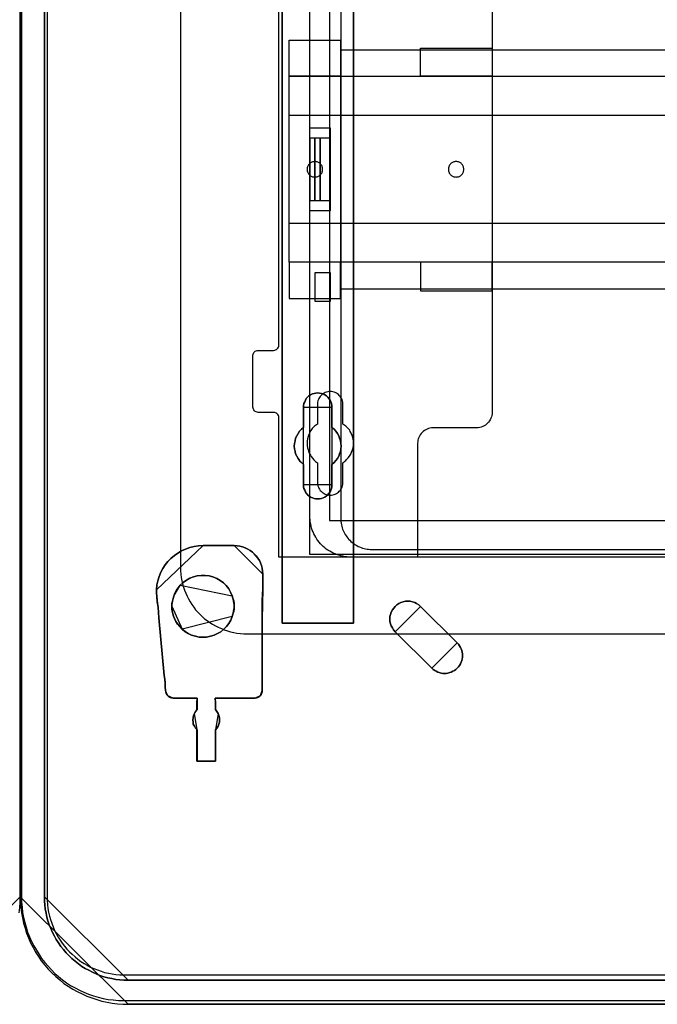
# Model space of a CAD drawing. Extents: x -558982 to 5119495, y -5290134 to 121759.
# Tile 95 of 256: x -475203 to -473970, y -27709 to -25804. Entities that reach past the tile are written whole.
import ezdxf

# ---------------------------------------------------------------- set-up
doc = ezdxf.new("R2010")
doc.units = 0
doc.header["$MEASUREMENT"] = 0
doc.layers.get('0').update_dxf_attribs({"color": 252})
for name, color, linetype in [('30', 7, 'Continuous'), ('5', 7, 'Continuous'), ('50', 7, 'Continuous')]:
    doc.layers.add(name, color=color, linetype=linetype)

# ---------------------------------------------------------------- blocks, each defined once
blk = doc.blocks.new('*U1040')
at = {"layer": '5', "color": 7}
for points in [[(447.795111, -804.275625), (447.898218, -803.248125), (447.949772, -802.220625), (448.001326, -801.193125), (448.001326, -801.193125), (448.001326, -20.806875), (447.949772, -19.779375), (447.898218, -18.751875), (447.795111, -17.724375)], [(447.795081, -804.271513), (447.898203, -803.243775), (447.949764, -802.216036), (448.001326, -801.188298), (427.11911, -822)]]:
    blk.add_lwpolyline(points, dxfattribs=at)
at = {"layer": '5', "color": 59}
blk.add_lwpolyline([(447.998674, -20.806406), (447.998674, -780.795001), (447.998674, -20.806406)], close=True, dxfattribs=at)
blk = doc.blocks.new('*U1072')
at = {"layer": '5', "color": 7}
for points in [[(447.998674, -20.806875), (447.998674, -801.193125), (448.050228, -802.220625), (448.101782, -803.248125), (448.204889, -804.275625), (448.411104, -805.25175), (448.617318, -806.27925), (448.92664, -807.255375), (449.235962, -808.2315), (449.596838, -809.15625), (450.009267, -810.081), (450.47325, -811.00575), (450.937233, -811.879125), (451.504324, -812.7525), (452.071414, -813.5745), (452.741611, -814.3965), (453.411809, -815.167125), (454.13356, -815.886375), (454.855312, -816.605625), (455.628617, -817.2735), (456.453475, -817.941375), (457.278334, -818.5065), (458.154746, -819.071625), (459.031158, -819.534), (459.959124, -819.996375), (460.88709, -820.407375), (461.815056, -820.767), (462.794576, -821.07525), (463.774095, -821.3835), (464.805168, -821.589), (465.784688, -821.7945), (466.815761, -821.89725), (467.846834, -821.948625), (468.877908, -822), (875.120767, -822)], [(875.122439, -817.323392), (468.878887, -817.323392), (468.054027, -817.323392), (467.280721, -817.272017), (466.455861, -817.169267), (465.682554, -817.015142), (464.909248, -816.861017), (464.187496, -816.655517), (463.414189, -816.398642), (462.692437, -816.090392), (461.970684, -815.782142), (461.248932, -815.422517), (460.578733, -815.062892), (459.908534, -814.651893), (459.238336, -814.189518), (458.619691, -813.675768), (458.001046, -813.162018), (457.433954, -812.596893), (456.866863, -812.031769), (456.351326, -811.415269), (455.835788, -810.798769), (455.371804, -810.130894), (454.959374, -809.46302), (454.598498, -808.795145), (454.237622, -808.075895), (453.928299, -807.356645), (453.618977, -806.637396), (453.361208, -805.866771), (453.154993, -805.147521), (453.000332, -804.376897), (452.845671, -803.554897), (452.742563, -802.784272), (452.691009, -802.013648), (452.691009, -801.191648), (452.691009, -20.805704)], [(452.691009, -20.805704), (452.691009, -801.191648), (452.691009, -802.013648), (452.742563, -802.784272), (452.845671, -803.554897), (453.000332, -804.376897), (453.154993, -805.147521), (453.361208, -805.866771), (453.618977, -806.637396), (453.928299, -807.356645), (454.237622, -808.075895), (454.598498, -808.795145), (454.959374, -809.46302), (455.371804, -810.130894), (455.835788, -810.798769), (456.351326, -811.415269), (456.866863, -812.031769), (457.433954, -812.596893), (458.001046, -813.162018), (458.619691, -813.675768), (459.238336, -814.189518), (459.908534, -814.651893), (460.578733, -815.062892), (461.248932, -815.422517), (461.970684, -815.782142), (462.692437, -816.090392), (463.414189, -816.398642), (464.187496, -816.655517), (464.909248, -816.861017), (465.682554, -817.015142), (466.455861, -817.169267), (467.280721, -817.272017), (468.054027, -817.323392), (468.878887, -817.323392), (875.122439, -817.323392)], [(512.441967, -420.09206), (512.441967, -743.189759), (512.441967, -748.275889), (511.823274, -748.275889), (499.243182, -748.275889), (498.624489, -748.275889), (498.624489, -743.189759), (498.624489, -673.216939), (498.624489, -648.762415), (498.624489, -523.253164)], [(498.62552, -523.251991), (498.62552, -648.761896), (498.62552, -673.216548), (498.62552, -743.189733), (498.62552, -748.275889), (499.244201, -748.275889), (511.824042, -748.275889), (512.442723, -748.275889), (512.442723, -743.189733), (512.442723, -420.09035)]]:
    blk.add_lwpolyline(points, dxfattribs=at)
at = {"layer": '5', "color": 59}
blk.add_lwpolyline([(452.691009, -12.740183), (452.691009, -801.190946), (452.691009, -12.740183)], close=True, dxfattribs=at)
at = {"layer": '5', "color": 7}
for points in [[(512.440072, -743.18882), (512.440072, -420.092375), (512.440072, -743.18882)], [(498.62552, -523.253168), (498.62552, -648.764229), (498.62552, -523.253168)], [(498.62552, -648.761581), (498.62552, -673.217118), (498.62552, -648.761581)], [(498.62552, -673.21447), (498.62552, -743.18882), (498.62552, -673.21447)], [(502.749087, -706.50628), (502.800662, -706.146598), (502.852237, -705.786916), (503.006961, -705.427234), (503.161685, -705.118936), (503.316409, -704.810637), (503.574283, -704.553721), (503.832156, -704.296806), (504.141605, -704.091273), (504.502628, -703.937124), (504.812076, -703.834357), (505.173099, -703.782974), (505.534122, -703.731591), (505.895145, -703.782974), (506.256168, -703.834357), (506.565616, -703.937124), (506.926639, -704.091273), (507.236087, -704.296806), (507.493961, -704.553721), (507.70026, -704.810637), (507.906558, -705.118936), (508.061283, -705.427234), (508.216007, -705.786916), (508.267581, -706.146598), (508.267581, -706.50628), (508.267581, -710.411398), (508.680179, -710.77108), (509.041202, -711.130762), (509.35065, -711.59321), (509.608524, -712.004276), (509.763248, -712.466724), (509.917972, -712.980555), (510.021122, -713.494386), (510.072696, -714.008218), (510.021122, -714.522049), (509.917972, -715.03588), (509.763248, -715.498329), (509.608524, -715.960777), (509.35065, -716.423225), (509.041202, -716.83429), (508.680179, -717.193972), (508.267581, -717.553654), (508.267581, -721.510155), (508.267581, -721.869837), (508.216007, -722.229519), (508.061283, -722.537818), (507.906558, -722.8975), (507.70026, -723.154415), (507.493961, -723.462714), (507.236087, -723.668247), (506.926639, -723.873779), (506.565616, -724.027929), (506.256168, -724.130695), (505.895145, -724.233461), (505.534122, -724.233461), (505.173099, -724.233461), (504.812076, -724.130695), (504.502628, -724.027929), (504.141605, -723.873779), (503.832156, -723.668247), (503.574283, -723.462714), (503.316409, -723.154415), (503.161685, -722.8975), (503.006961, -722.537818), (502.852237, -722.229519), (502.800662, -721.869837), (502.749087, -721.510155), (502.749087, -717.553654), (502.388064, -717.193972), (502.027041, -716.83429), (501.717593, -716.423225), (501.459719, -715.960777), (501.253421, -715.498329), (501.150271, -715.03588), (501.047122, -714.522049), (500.995547, -714.008218), (501.047122, -713.494386), (501.150271, -712.980555), (501.253421, -712.466724), (501.459719, -712.004276), (501.717593, -711.59321), (502.027041, -711.130762), (502.388064, -710.77108), (502.749087, -710.411398), (502.749087, -706.50628)], [(506.926639, -704.091273), (506.565616, -703.937124), (506.256168, -703.834357), (505.895145, -703.782974), (505.534122, -703.731591), (505.173099, -703.782974), (504.812076, -703.834357), (504.502628, -703.937124), (504.141605, -704.091273), (503.832156, -704.296806), (503.574283, -704.553721), (503.316409, -704.810637), (503.161685, -705.118936), (503.006961, -705.427234), (502.852237, -705.786916), (502.800662, -706.146598), (502.749087, -706.50628), (502.749087, -710.411398), (502.388064, -710.77108), (502.027041, -711.130762), (501.717593, -711.59321), (501.459719, -712.004276), (501.253421, -712.466724), (501.150271, -712.980555), (501.047122, -713.494386), (500.995547, -714.008218), (501.047122, -714.522049), (501.150271, -715.03588), (501.253421, -715.498329), (501.459719, -715.960777), (501.717593, -716.423225), (502.027041, -716.83429), (502.388064, -717.193972), (502.749087, -717.553654), (502.749087, -721.510155), (502.800662, -721.869837), (502.852237, -722.229519), (503.006961, -722.537818), (503.161685, -722.8975), (503.316409, -723.154415), (503.574283, -723.462714), (503.832156, -723.668247), (504.141605, -723.873779), (504.502628, -724.027929), (504.812076, -724.130695), (505.173099, -724.233461), (505.534122, -724.233461), (505.895145, -724.233461), (506.256168, -724.130695), (506.565616, -724.027929), (506.926639, -723.873779), (507.236087, -723.668247), (507.493961, -723.462714), (507.70026, -723.154415), (507.906558, -722.8975), (508.061283, -722.537818), (508.216007, -722.229519), (508.267581, -721.869837), (508.267581, -721.510155), (508.267581, -717.553654), (508.680179, -717.193972), (509.041202, -716.83429), (509.35065, -716.423225), (509.608524, -715.960777), (509.763248, -715.498329), (509.917972, -715.03588), (510.021122, -714.522049), (510.072696, -714.008218), (510.021122, -713.494386), (509.917972, -712.980555), (509.763248, -712.466724), (509.608524, -712.004276), (509.35065, -711.59321), (509.041202, -711.130762), (508.680179, -710.77108), (508.267581, -710.411398), (508.267581, -706.50628), (508.267581, -706.146598), (508.216007, -705.786916), (508.061283, -705.427234), (507.906558, -705.118936), (507.70026, -704.810637), (507.493961, -704.553721), (507.236087, -704.296806), (506.926639, -704.091273)], [(506.926639, -704.091273), (506.565616, -703.937124), (506.256168, -703.834357), (505.895145, -703.782974), (505.534122, -703.731591), (505.173099, -703.782974), (504.812076, -703.834357), (504.502628, -703.937124), (504.141605, -704.091273), (503.832156, -704.296806), (503.574283, -704.553721), (503.316409, -704.810637), (503.161685, -705.118936), (503.006961, -705.427234), (502.852237, -705.786916), (502.800662, -706.146598), (502.749087, -706.50628), (502.749087, -710.411398), (502.388064, -710.77108), (502.027041, -711.130762), (501.717593, -711.59321), (501.459719, -712.004276), (501.253421, -712.466724), (501.150271, -712.980555), (501.047122, -713.494386), (500.995547, -714.008218), (501.047122, -714.522049), (501.150271, -715.03588), (501.253421, -715.498329), (501.459719, -715.960777), (501.717593, -716.423225), (502.027041, -716.83429), (502.388064, -717.193972), (502.749087, -717.553654), (502.749087, -721.510155), (502.800662, -721.869837), (502.852237, -722.229519), (503.006961, -722.537818), (503.161685, -722.8975), (503.316409, -723.154415), (503.574283, -723.462714), (503.832156, -723.668247), (504.141605, -723.873779), (504.502628, -724.027929), (504.812076, -724.130695), (505.173099, -724.233461), (505.534122, -724.233461), (505.895145, -724.233461), (506.256168, -724.130695), (506.565616, -724.027929), (506.926639, -723.873779), (507.236087, -723.668247), (507.493961, -723.462714), (507.70026, -723.154415), (507.906558, -722.8975), (508.061283, -722.537818), (508.216007, -722.229519), (508.267581, -721.869837), (508.267581, -721.510155), (508.267581, -717.553654), (508.680179, -717.193972), (509.041202, -716.83429), (509.35065, -716.423225), (509.608524, -715.960777), (509.763248, -715.498329), (509.917972, -715.03588), (510.021122, -714.522049), (510.072696, -714.008218), (510.021122, -713.494386), (509.917972, -712.980555), (509.763248, -712.466724), (509.608524, -712.004276), (509.35065, -711.59321), (509.041202, -711.130762), (508.680179, -710.77108), (508.267581, -710.411398), (508.267581, -706.50628), (508.267581, -706.146598), (508.216007, -705.786916), (508.061283, -705.427234), (507.906558, -705.118936), (507.70026, -704.810637), (507.493961, -704.553721), (507.236087, -704.296806), (506.926639, -704.091273)], [(508.26734, -706.509486), (508.26734, -706.149388), (508.215757, -705.789291), (508.061006, -705.429193), (507.906254, -705.120539), (507.69992, -704.811884), (507.493585, -704.554671), (507.235666, -704.297459), (506.926164, -704.091689), (506.565078, -703.937361), (506.255575, -703.834476), (505.894489, -703.783034), (505.533403, -703.731591), (505.172317, -703.783034), (504.811231, -703.834476), (504.501729, -703.937361), (504.140643, -704.091689), (503.83114, -704.297459), (503.573222, -704.554671), (503.315303, -704.811884), (503.160552, -705.120539), (503.005801, -705.429193), (502.85105, -705.789291), (502.799466, -706.149388), (502.747882, -706.509486), (508.26734, -706.509486)], [(502.747882, -706.506838), (502.747882, -710.412839), (502.747882, -706.506838)], [(508.264689, -710.412839), (508.264689, -706.506838), (508.264689, -710.412839)], [(502.750533, -710.41019), (502.389213, -710.769994), (502.027892, -711.129798), (501.718188, -711.592402), (501.460102, -712.003606), (501.253633, -712.466211), (501.150399, -712.980216), (501.047164, -713.494221), (500.995547, -714.008226), (501.047164, -714.522232), (501.150399, -715.036237), (501.253633, -715.498841), (501.460102, -715.961446), (501.718188, -716.424051), (502.027892, -716.835255), (502.389213, -717.195058), (502.750533, -717.554862), (502.750533, -710.41019)], [(508.264689, -717.554862), (508.677948, -717.195058), (509.03955, -716.835255), (509.349494, -716.424051), (509.60778, -715.961446), (509.762752, -715.498841), (509.917724, -715.036237), (510.021039, -714.522232), (510.072696, -714.008226), (510.021039, -713.494221), (509.917724, -712.980216), (509.762752, -712.466211), (509.60778, -712.003606), (509.349494, -711.592402), (509.03955, -711.129798), (508.677948, -710.769994), (508.264689, -710.41019), (508.264689, -717.554862)], [(502.747882, -717.552214), (502.747882, -721.508529), (502.747882, -717.552214)], [(508.264689, -721.508529), (508.264689, -717.552214), (508.264689, -721.508529)], [(502.747882, -721.505881), (502.799466, -721.866127), (502.85105, -722.226374), (503.005801, -722.535157), (503.160552, -722.895403), (503.315303, -723.152722), (503.573222, -723.461505), (503.83114, -723.66736), (504.140643, -723.873215), (504.501729, -724.027606), (504.811231, -724.130534), (505.172317, -724.233461), (505.533403, -724.233461), (505.894489, -724.233461), (506.255575, -724.130534), (506.565078, -724.027606), (506.926164, -723.873215), (507.235666, -723.66736), (507.493585, -723.461505), (507.69992, -723.152722), (507.906254, -722.895403), (508.061006, -722.535157), (508.215757, -722.226374), (508.26734, -721.866127), (508.26734, -721.505881), (502.747882, -721.505881)], [(483.368805, -733.27155), (482.491918, -733.322949), (481.61503, -733.425748), (480.789725, -733.631345), (479.964419, -733.939742), (479.190695, -734.299537), (478.468553, -734.710732), (477.797992, -735.173326), (477.127431, -735.738719), (476.560034, -736.355512), (476.044218, -736.972304), (475.579983, -737.691895), (475.167331, -738.411486), (474.857841, -739.233876), (474.599933, -740.056266), (474.393607, -740.878656), (474.342025, -741.803845), (483.368805, -733.27155)], [(489.399195, -733.27155), (483.366014, -733.27155), (482.489398, -733.322928), (481.612782, -733.425683), (480.787732, -733.631194), (479.962681, -733.939461), (479.189196, -734.299105), (478.467277, -734.710127), (477.796924, -735.172527), (477.12657, -735.737682), (476.559348, -736.354215), (476.043692, -736.970748), (475.579601, -737.690037), (475.167076, -738.409325), (474.857682, -739.23137), (474.599853, -740.053414), (474.393591, -740.875458), (474.342025, -741.800257), (474.342025, -742.41679), (474.393591, -743.084701), (474.496722, -744.112256), (474.651419, -745.191189), (474.75455, -746.218744), (474.806116, -747.246299), (475.837429, -758.395272), (475.94056, -759.114561), (475.992126, -759.833849), (476.043692, -760.604516), (476.095257, -761.323804), (476.146823, -761.580693), (476.198389, -761.888959), (476.353086, -762.145848), (476.507783, -762.351359), (476.714045, -762.505492), (476.971873, -762.659626), (477.229702, -762.711004), (477.539096, -762.762381), (482.23157, -762.762381), (482.23157, -762.762381), (482.23157, -762.762381), (482.23157, -762.967892), (482.180004, -763.48167), (482.180004, -764.971625), (481.87061, -765.331269), (481.664348, -765.742291), (481.509651, -766.153313), (481.406519, -766.564335), (481.354954, -766.975357), (481.406519, -767.386379), (481.458085, -767.797401), (481.664348, -768.208423), (481.87061, -768.568068), (482.180004, -768.876334), (482.180004, -774.990287), (485.738034, -774.990287), (485.738034, -768.876334), (486.047428, -768.568068), (486.253691, -768.208423), (486.408388, -767.797401), (486.511519, -767.386379), (486.563085, -766.975357), (486.511519, -766.564335), (486.408388, -766.153313), (486.253691, -765.742291), (485.995862, -765.331269), (485.738034, -764.971625), (485.738034, -763.48167), (485.686469, -762.967892), (485.686469, -762.762381), (485.686469, -762.762381), (485.686469, -762.762381), (493.421316, -762.762381), (493.679145, -762.711004), (493.936973, -762.659626), (494.194801, -762.505492), (494.401064, -762.351359), (494.607326, -762.09447), (494.710458, -761.786204), (494.813589, -761.477937), (494.813589, -761.169671), (494.813589, -760.553138), (494.813589, -759.936605), (494.813589, -759.320072), (494.813589, -758.703539), (494.813589, -747.503188), (494.813589, -743.906745), (494.91672, -741.594746), (494.91672, -738.76897), (494.865155, -738.203814), (494.813589, -737.638659), (494.658892, -737.124882), (494.452629, -736.611104), (494.246367, -736.148704), (493.936973, -735.686304), (493.627579, -735.275282), (493.266619, -734.86426), (492.90566, -734.504616), (492.493135, -734.19635), (492.029044, -733.939461), (491.513387, -733.682572), (490.997731, -733.528439), (490.482074, -733.374305), (489.966418, -733.322928), (489.399195, -733.27155)], [(494.91672, -741.594746), (494.813589, -743.906745), (494.813589, -747.503188), (494.813589, -758.703539), (494.813589, -759.320072), (494.813589, -759.936605), (494.813589, -760.553138), (494.813589, -761.169671), (494.813589, -761.477937), (494.710458, -761.786204), (494.607326, -762.09447), (494.401064, -762.351359), (494.194801, -762.505492), (493.936973, -762.659626), (493.679145, -762.711004), (493.421316, -762.762381), (485.686469, -762.762381), (485.686469, -762.762381), (485.686469, -762.762381), (485.686469, -762.967892), (485.738034, -763.48167), (485.738034, -764.971625), (485.995862, -765.331269), (486.253691, -765.742291), (486.408388, -766.153313), (486.511519, -766.564335), (486.563085, -766.975357), (486.511519, -767.386379), (486.408388, -767.797401), (486.253691, -768.208423), (486.047428, -768.568068), (485.738034, -768.876334), (485.738034, -774.990287), (482.180004, -774.990287), (482.180004, -768.876334), (481.87061, -768.568068), (481.664348, -768.208423), (481.458085, -767.797401), (481.406519, -767.386379), (481.354954, -766.975357), (481.406519, -766.564335), (481.509651, -766.153313), (481.664348, -765.742291), (481.87061, -765.331269), (482.180004, -764.971625), (482.180004, -763.48167), (482.23157, -762.967892), (482.23157, -762.762381), (482.23157, -762.762381), (482.23157, -762.762381), (477.539096, -762.762381), (477.229702, -762.711004), (476.971873, -762.659626), (476.714045, -762.505492), (476.507783, -762.351359), (476.353086, -762.145848), (476.198389, -761.888959), (476.146823, -761.580693), (476.095257, -761.323804), (476.043692, -760.604516), (475.992126, -759.833849), (475.94056, -759.114561), (475.837429, -758.395272), (474.806116, -747.246299), (474.75455, -746.218744), (474.651419, -745.191189), (474.496722, -744.112256), (474.393591, -743.084701), (474.342025, -742.41679), (474.342025, -741.800257), (474.393591, -740.875458), (474.599853, -740.053414), (474.857682, -739.23137), (475.167076, -738.409325), (475.579601, -737.690037), (476.043692, -736.970748), (476.559348, -736.354215), (477.12657, -735.737682), (477.796924, -735.172527), (478.467277, -734.710127), (479.189196, -734.299105), (479.962681, -733.939461), (480.787732, -733.631194), (481.612782, -733.425683), (482.489398, -733.322928), (483.366014, -733.27155), (489.399195, -733.27155), (489.966418, -733.322928), (490.482074, -733.374305), (490.997731, -733.528439), (491.513387, -733.682572), (492.029044, -733.939461), (492.493135, -734.19635), (492.90566, -734.504616), (493.266619, -734.86426), (493.627579, -735.275282), (493.936973, -735.686304), (494.246367, -736.148704), (494.452629, -736.611104), (494.658892, -737.124882), (494.813589, -737.638659), (494.865155, -738.203814), (494.91672, -738.76897), (494.91672, -741.594746)], [(489.399913, -733.27155), (483.366154, -733.27155), (489.399913, -733.27155)], [(494.91672, -738.771729), (494.865136, -738.20629), (494.813553, -737.640851), (494.658802, -737.126815), (494.452467, -736.61278), (494.246132, -736.150148), (493.936629, -735.687516), (493.627127, -735.276288), (493.266041, -734.86506), (492.904955, -734.505235), (492.492285, -734.196814), (492.028032, -733.939796), (491.512195, -733.682778), (490.996357, -733.528568), (490.48052, -733.374357), (489.964683, -733.322953), (489.397262, -733.27155), (494.91672, -738.771729)], [(494.914069, -741.59729), (494.914069, -738.769081), (494.914069, -741.59729)], [(484.551406, -739.128716), (483.77794, -739.02595), (483.004475, -739.02595), (482.231009, -739.128716), (481.509108, -739.282864), (480.787207, -739.591162), (480.11687, -739.950843), (479.498098, -740.413289), (478.93089, -740.927118), (478.518375, -741.440948), (478.208989, -741.903394), (477.899602, -742.468606), (477.693345, -743.033819), (477.538652, -743.496265), (477.435523, -744.010094), (477.332394, -744.472541), (477.332394, -744.98637), (477.332394, -745.500199), (477.383959, -745.962646), (477.487088, -746.476475), (477.641781, -746.938922), (477.796474, -747.349985), (478.10586, -747.915197), (478.415246, -748.429027), (478.827761, -748.942856), (479.29184, -749.405302), (479.859048, -749.867749), (480.477821, -750.278812), (481.148158, -750.58711), (481.870059, -750.792642), (482.59196, -750.94679), (483.313861, -750.998173), (484.035762, -750.94679), (484.809228, -750.792642), (485.479565, -750.58711), (486.149901, -750.278812), (486.820238, -749.919132), (487.387446, -749.456685), (487.90309, -748.942856), (488.315605, -748.326261), (488.72812, -747.709666), (488.985942, -746.990305), (489.140635, -746.527858), (489.295328, -746.014029), (489.346892, -745.500199), (489.346892, -744.98637), (489.346892, -744.472541), (489.295328, -743.958711), (489.140635, -743.444882), (488.985942, -742.982436), (488.676555, -742.263075), (488.315605, -741.595096), (487.851526, -740.978501), (487.284318, -740.464672), (486.665545, -740.002226), (485.995208, -739.642545), (485.273307, -739.334247), (484.551406, -739.128716)], [(484.551406, -739.128716), (483.77794, -739.02595), (483.004475, -739.02595), (482.231009, -739.128716), (481.509108, -739.282864), (480.787207, -739.591162), (480.11687, -739.950843), (479.498098, -740.413289), (478.93089, -740.927118), (478.518375, -741.440948), (478.208989, -741.903394), (477.899602, -742.468606), (477.693345, -743.033819), (477.538652, -743.496265), (477.435523, -744.010094), (477.332394, -744.472541), (477.332394, -744.98637), (477.332394, -745.500199), (477.383959, -745.962646), (477.487088, -746.476475), (477.641781, -746.938922), (477.796474, -747.349985), (478.10586, -747.915197), (478.415246, -748.429027), (478.827761, -748.942856), (479.29184, -749.405302), (479.859048, -749.867749), (480.477821, -750.278812), (481.148158, -750.58711), (481.870059, -750.792642), (482.59196, -750.94679), (483.313861, -750.998173), (484.035762, -750.94679), (484.809228, -750.792642), (485.479565, -750.58711), (486.149901, -750.278812), (486.820238, -749.919132), (487.387446, -749.456685), (487.90309, -748.942856), (488.315605, -748.326261), (488.72812, -747.709666), (488.985942, -746.990305), (489.140635, -746.527858), (489.295328, -746.014029), (489.346892, -745.500199), (489.346892, -744.98637), (489.346892, -744.472541), (489.295328, -743.958711), (489.140635, -743.444882), (488.985942, -742.982436), (488.676555, -742.263075), (488.315605, -741.595096), (487.851526, -740.978501), (487.284318, -740.464672), (486.665545, -740.002226), (485.995208, -739.642545), (485.273307, -739.334247), (484.551406, -739.128716)], [(484.809228, -750.792642), (484.035762, -750.94679), (483.313861, -750.998173), (482.59196, -750.94679), (481.870059, -750.792642), (481.148158, -750.58711), (480.477821, -750.278812), (479.859048, -749.867749), (479.29184, -749.405302), (478.827761, -748.942856), (478.415246, -748.429027), (478.10586, -747.915197), (477.796474, -747.349985), (477.641781, -746.938922), (477.487088, -746.476475), (477.383959, -745.962646), (477.332394, -745.500199), (477.332394, -744.98637), (477.332394, -744.472541), (477.435523, -744.010094), (477.538652, -743.496265), (477.693345, -743.033819), (477.899602, -742.468606), (478.208989, -741.903394), (478.518375, -741.440948), (478.93089, -740.927118), (479.498098, -740.413289), (480.11687, -739.950843), (480.787207, -739.591162), (481.509108, -739.282864), (482.231009, -739.128716), (483.004475, -739.02595), (483.77794, -739.02595), (484.551406, -739.128716), (485.273307, -739.334247), (485.995208, -739.642545), (486.665545, -740.002226), (487.284318, -740.464672), (487.851526, -740.978501), (488.315605, -741.595096), (488.676555, -742.263075), (488.985942, -742.982436), (489.140635, -743.444882), (489.295328, -743.958711), (489.346892, -744.472541), (489.346892, -744.98637), (489.346892, -745.500199), (489.295328, -746.014029), (489.140635, -746.527858), (488.985942, -746.990305), (488.72812, -747.709666), (488.315605, -748.326261), (487.90309, -748.942856), (487.387446, -749.456685), (486.820238, -749.919132), (486.149901, -750.278812), (485.479565, -750.58711), (484.809228, -750.792642)], [(488.986351, -742.984913), (488.676955, -742.265102), (488.315993, -741.596705), (487.851898, -740.979724), (487.284671, -740.465573), (486.665879, -740.002837), (485.99552, -739.642931), (485.273595, -739.33444), (484.55167, -739.12878), (483.778179, -739.02595), (483.004688, -739.02595), (482.231197, -739.12878), (481.509273, -739.283025), (480.787348, -739.591516), (480.116989, -739.951422), (479.498196, -740.414158), (478.930969, -740.928309), (488.986351, -742.984913)], [(474.342025, -741.801196), (474.342025, -742.418954), (474.397697, -743.088191), (474.342025, -741.801196)], [(478.933621, -740.927312), (478.520059, -741.441438), (478.209888, -741.904151), (477.899716, -742.469689), (477.692935, -743.035228), (478.933621, -740.927312)], [(494.810679, -747.505282), (494.810679, -743.907501), (494.91672, -741.594642), (494.810679, -747.505282)], [(474.808608, -747.248413), (474.756912, -746.220543), (474.653522, -745.192674), (474.498436, -744.113412), (474.395046, -743.085543), (474.808608, -747.248413)], [(477.695586, -743.03258), (477.539933, -743.495446), (477.436164, -744.009742), (477.332394, -744.472608), (477.332394, -744.986904), (477.695586, -743.03258)], [(489.346892, -744.986904), (489.346892, -744.472894), (489.295008, -743.958884), (489.139354, -743.444874), (488.9837, -742.982265), (489.346892, -744.986904)], [(498.62552, -743.186172), (498.62552, -748.275889), (498.62552, -743.186172)], [(512.440072, -743.186172), (512.440072, -748.275889), (512.440072, -743.186172)], [(525.382433, -745.037679), (525.073099, -744.729298), (524.660653, -744.472314), (524.299763, -744.266726), (523.835762, -744.112536), (523.423317, -744.009742), (522.959316, -744.009742), (522.495314, -744.009742), (522.082869, -744.112536), (521.618868, -744.266726), (521.206422, -744.472314), (520.845532, -744.729298), (520.484643, -745.037679), (520.226864, -745.346061), (519.969086, -745.705839), (519.762863, -746.117014), (519.608196, -746.579585), (519.505085, -746.99076), (519.505085, -747.453332), (519.505085, -747.915904), (519.608196, -748.378476), (519.762863, -748.789651), (519.969086, -749.200826), (520.175309, -749.560604), (520.484643, -749.920382), (525.382433, -745.037679)], [(520.484701, -749.919077), (527.59981, -756.958894), (527.857604, -757.215822), (528.166957, -757.421364), (528.424751, -757.57552), (528.734103, -757.729677), (529.043456, -757.832448), (529.404367, -757.935219), (529.71372, -757.986605), (530.074631, -757.986605), (530.383984, -757.986605), (530.693336, -757.935219), (531.054248, -757.832448), (531.3636, -757.729677), (531.672953, -757.57552), (531.982305, -757.421364), (532.240099, -757.215822), (532.497893, -756.958894), (532.755687, -756.701967), (532.961922, -756.445039), (533.116598, -756.136726), (533.271274, -755.828413), (533.374392, -755.5201), (533.477509, -755.211786), (533.529068, -754.852088), (533.529068, -754.543775), (533.529068, -754.184076), (533.477509, -753.875763), (533.374392, -753.56745), (533.271274, -753.207751), (533.116598, -752.950823), (532.961922, -752.64251), (532.755687, -752.334197), (532.497893, -752.077269), (525.382784, -745.037453), (525.073431, -744.729139), (524.660961, -744.472212), (524.30005, -744.26667), (523.836021, -744.112513), (523.423551, -744.009742), (522.959522, -744.009742), (522.495493, -744.009742), (522.083023, -744.112513), (521.618994, -744.26667), (521.206524, -744.472212), (520.845612, -744.729139), (520.484701, -745.037453), (520.226907, -745.345766), (519.969113, -745.705464), (519.762878, -746.116549), (519.608202, -746.579018), (519.505085, -746.990102), (519.505085, -747.452572), (519.505085, -747.915042), (519.608202, -748.377512), (519.762878, -748.788596), (519.969113, -749.19968), (520.175349, -749.559379), (520.484701, -749.919077)], [(520.484701, -749.919077), (527.59981, -756.958894), (527.857604, -757.215822), (528.166957, -757.421364), (528.424751, -757.57552), (528.734103, -757.729677), (529.043456, -757.832448), (529.404367, -757.935219), (529.71372, -757.986605), (530.074631, -757.986605), (530.383984, -757.986605), (530.693336, -757.935219), (531.054248, -757.832448), (531.3636, -757.729677), (531.672953, -757.57552), (531.982305, -757.421364), (532.240099, -757.215822), (532.497893, -756.958894), (532.755687, -756.701967), (532.961922, -756.445039), (533.116598, -756.136726), (533.271274, -755.828413), (533.374392, -755.5201), (533.477509, -755.211786), (533.529068, -754.852088), (533.529068, -754.543775), (533.529068, -754.184076), (533.477509, -753.875763), (533.374392, -753.56745), (533.271274, -753.207751), (533.116598, -752.950823), (532.961922, -752.64251), (532.755687, -752.334197), (532.497893, -752.077269), (525.382784, -745.037453), (525.073431, -744.729139), (524.660961, -744.472212), (524.30005, -744.26667), (523.836021, -744.112513), (523.423551, -744.009742), (522.959522, -744.009742), (522.495493, -744.009742), (522.083023, -744.112513), (521.618994, -744.26667), (521.206524, -744.472212), (520.845612, -744.729139), (520.484701, -745.037453), (520.226907, -745.345766), (519.969113, -745.705464), (519.762878, -746.116549), (519.608202, -746.579018), (519.505085, -746.990102), (519.505085, -747.452572), (519.505085, -747.915042), (519.608202, -748.377512), (519.762878, -748.788596), (519.969113, -749.19968), (520.175349, -749.559379), (520.484701, -749.919077)], [(525.382784, -745.037453), (532.497893, -752.077269), (532.755687, -752.334197), (532.961922, -752.64251), (533.116598, -752.950823), (533.271274, -753.207751), (533.374392, -753.56745), (533.477509, -753.875763), (533.529068, -754.184076), (533.529068, -754.543775), (533.529068, -754.852088), (533.477509, -755.211786), (533.374392, -755.5201), (533.271274, -755.828413), (533.116598, -756.136726), (532.961922, -756.445039), (532.755687, -756.701967), (532.497893, -756.958894), (532.240099, -757.215822), (531.982305, -757.421364), (531.672953, -757.57552), (531.3636, -757.729677), (531.054248, -757.832448), (530.693336, -757.935219), (530.383984, -757.986605), (530.074631, -757.986605), (529.71372, -757.986605), (529.404367, -757.935219), (529.043456, -757.832448), (528.734103, -757.729677), (528.424751, -757.57552), (528.166957, -757.421364), (527.857604, -757.215822), (527.59981, -756.958894), (520.484701, -749.919077), (520.175349, -749.559379), (519.969113, -749.19968), (519.762878, -748.788596), (519.608202, -748.377512), (519.505085, -747.915042), (519.505085, -747.452572), (519.505085, -746.990102), (519.608202, -746.579018), (519.762878, -746.116549), (519.969113, -745.705464), (520.226907, -745.345766), (520.484701, -745.037453), (520.845612, -744.729139), (521.206524, -744.472212), (521.618994, -744.26667), (522.083023, -744.112513), (522.495493, -744.009742), (522.959522, -744.009742), (523.423551, -744.009742), (523.836021, -744.112513), (524.30005, -744.26667), (524.660961, -744.472212), (525.073431, -744.729139), (525.382784, -745.037453)], [(479.294162, -749.406644), (478.829532, -748.943836), (478.416529, -748.429604), (478.106776, -747.915373), (477.797023, -747.349719), (477.642147, -746.938334), (477.487271, -746.475526), (477.38402, -745.961295), (477.332394, -745.498487), (477.332394, -744.984256), (479.294162, -749.406644)], [(488.9837, -746.991543), (489.139354, -746.528323), (489.295008, -746.013634), (489.346892, -745.498945), (489.346892, -744.984256), (488.9837, -746.991543)], [(532.497815, -752.078613), (525.379782, -745.037219), (532.497815, -752.078613)], [(475.839861, -758.397066), (474.805957, -747.245764), (475.839861, -758.397066)], [(479.29151, -749.404742), (479.858762, -749.867351), (480.477581, -750.278559), (481.147969, -750.586965), (481.869926, -750.792569), (482.591882, -750.946772), (483.313838, -750.998173), (484.035794, -750.946772), (484.809319, -750.792569), (485.479707, -750.586965), (486.150095, -750.278559), (486.820483, -749.918752), (487.387734, -749.456143), (487.903417, -748.942133), (488.315963, -748.325321), (488.72851, -747.708509), (488.986351, -746.988895), (479.29151, -749.404742)], [(494.810679, -758.70425), (494.810679, -747.502634), (494.810679, -758.70425)], [(499.245863, -748.273241), (498.62552, -748.273241), (499.245863, -748.273241)], [(511.825032, -748.273241), (499.243212, -748.273241), (511.825032, -748.273241)], [(511.822381, -748.273241), (512.442723, -748.273241), (511.822381, -748.273241)], [(520.483317, -749.917734), (527.60135, -756.959128), (520.483317, -749.917734)], [(527.598699, -756.958667), (527.856541, -757.215652), (528.165952, -757.421239), (528.423794, -757.57543), (528.733205, -757.72962), (529.042615, -757.832414), (529.403594, -757.935208), (529.713005, -757.986605), (530.073984, -757.986605), (530.383394, -757.986605), (530.692805, -757.935208), (531.053784, -757.832414), (531.363194, -757.72962), (531.672605, -757.57543), (531.982015, -757.421239), (532.239858, -757.215652), (532.4977, -756.958667), (532.755542, -756.701683), (532.961816, -756.444699), (533.116521, -756.136317), (533.271226, -755.827936), (533.374363, -755.519555), (533.4775, -755.211174), (533.529068, -754.851396), (533.529068, -754.543014), (533.529068, -754.183236), (533.4775, -753.874855), (533.374363, -753.566474), (533.271226, -753.206696), (533.116521, -752.949712), (532.961816, -752.64133), (532.755542, -752.332949), (532.4977, -752.075965), (527.598699, -756.958667)], [(476.099662, -761.325904), (476.047172, -760.60589), (475.994681, -759.834446), (475.942191, -759.114432), (475.83721, -758.394418), (476.099662, -761.325904)], [(494.810679, -758.701601), (494.810679, -759.318617), (494.810679, -759.935633), (494.810679, -760.552649), (494.810679, -761.169664), (494.810679, -758.701601)], [(476.097011, -761.323256), (476.148707, -761.580787), (476.200402, -761.889825), (476.355487, -762.147356), (476.510573, -762.353381), (476.097011, -761.323256)], [(494.397117, -762.353381), (494.605223, -762.096051), (494.709277, -761.787256), (494.81333, -761.47846), (494.81333, -761.169664), (494.397117, -762.353381)], [(476.507922, -762.350733), (476.714703, -762.505649), (476.973179, -762.660565), (477.231655, -762.712204), (477.541826, -762.763842), (476.507922, -762.350733)], [(477.539175, -762.761194), (482.234161, -762.761194), (477.539175, -762.761194)], [(482.178489, -764.972388), (482.178489, -763.481118), (482.234161, -762.966887), (482.234161, -762.761194), (482.234161, -762.761194), (482.234161, -762.761194), (482.178489, -764.972388)], [(485.738831, -764.972388), (485.738831, -763.481118), (485.685811, -762.966887), (485.685811, -762.761194), (485.685811, -762.761194), (485.685811, -762.761194), (485.738831, -764.972388)], [(485.685811, -762.761194), (493.421536, -762.761194), (485.685811, -762.761194)], [(493.418884, -762.763842), (493.677012, -762.712204), (493.935139, -762.660565), (494.193266, -762.505649), (494.399768, -762.350733), (493.418884, -762.763842)], [(482.18114, -764.96974), (481.870969, -765.330592), (481.664188, -765.742995), (482.18114, -764.96974)], [(486.255784, -765.742995), (485.995982, -765.330592), (485.73618, -764.96974), (486.255784, -765.742995)], [(481.664188, -765.740347), (481.509103, -766.151894), (481.405712, -766.56344), (481.354017, -766.974987), (481.405712, -767.386533), (481.457407, -767.798079), (481.664188, -768.209626), (481.870969, -768.569729), (482.18114, -768.878389), (481.664188, -765.740347)], [(485.73618, -768.878389), (486.046352, -768.569729), (486.253133, -768.209626), (486.408218, -767.798079), (486.511609, -767.386533), (486.563304, -766.974987), (486.511609, -766.56344), (486.408218, -766.151894), (486.253133, -765.740347), (485.73618, -768.878389)], [(482.178489, -768.875741), (482.178489, -774.990287), (482.178489, -768.875741)], [(485.73618, -774.990287), (485.73618, -768.875741), (485.73618, -774.990287)], [(482.178489, -774.987639), (485.738831, -774.987639), (482.178489, -774.987639)], [(447.998674, -801.188298), (448.050236, -802.216036), (448.101797, -803.243775), (448.204919, -804.271513), (448.411163, -805.247865), (448.617407, -806.275603), (448.926773, -807.251954), (449.236139, -808.228306), (449.597066, -809.15327), (450.009554, -810.078235), (450.473604, -811.003199), (450.937653, -811.876777), (451.504824, -812.750355), (452.071995, -813.572545), (452.742289, -814.394736), (453.412582, -815.16554), (454.134437, -815.884957), (454.856291, -816.604374), (455.629706, -817.272403), (456.454683, -817.940433), (457.279659, -818.50569), (458.156196, -819.070946), (459.032734, -819.533428), (459.960832, -819.99591), (460.888931, -820.407006), (461.817029, -820.766714), (462.796689, -821.075035), (463.776348, -821.383357), (464.807569, -821.588905), (465.787228, -821.794452), (466.818449, -821.897226), (467.849669, -821.948613), (468.88089, -822), (447.998674, -801.188298)], [(452.691009, -801.188298), (452.691009, -802.010468), (452.742569, -802.781253), (452.84569, -803.552038), (453.00037, -804.374208), (453.15505, -805.144993), (453.361291, -805.864392), (453.619092, -806.635177), (453.928452, -807.354576), (454.237813, -808.073975), (454.598734, -808.793374), (454.959655, -809.461387), (455.372136, -810.129401), (455.836177, -810.797414), (456.351778, -811.414042), (456.86738, -812.03067), (457.434541, -812.595912), (458.001703, -813.161154), (458.620424, -813.675011), (459.239146, -814.188867), (459.909427, -814.651338), (460.579709, -815.062423), (461.249991, -815.422123), (461.971832, -815.781822), (462.693674, -816.090136), (463.415516, -816.39845), (464.188918, -816.655378), (464.91076, -816.860921), (465.684162, -817.015078), (466.457564, -817.169235), (467.282526, -817.272006), (468.055928, -817.323392), (468.88089, -817.323392), (452.691009, -801.188298)], [(468.878239, -817.320743), (875.123087, -817.320743), (468.878239, -817.320743)], [(468.878239, -821.997352), (875.123087, -821.997352), (468.878239, -821.997352)]]:
    blk.add_lwpolyline(points, close=True, dxfattribs=at)
at = {"layer": '50', "color": 7}
for points in [[(468.049642, -821.255874), (875.643678, -821.255874)], [(448.234617, -20.558787), (448.234617, -801.133213), (448.234617, -802.15988), (448.337285, -803.186546), (448.439954, -804.213212), (448.645291, -805.188545), (448.850628, -806.163878), (449.107299, -807.087878), (449.415305, -808.011878), (449.774645, -808.935878), (450.185319, -809.859877), (450.595993, -810.68121), (451.109335, -811.553877), (451.622678, -812.37521), (452.136021, -813.14521), (452.752032, -813.915209), (453.368043, -814.633876), (454.035388, -815.352542), (454.702734, -816.019875), (455.421413, -816.635875), (456.191427, -817.251875), (456.961441, -817.816541), (457.731455, -818.329875), (458.604138, -818.791874), (459.425486, -819.253874), (460.298168, -819.664541), (461.222185, -820.023874), (462.146202, -820.331874), (463.070218, -820.639874), (464.045569, -820.845207), (465.02092, -821.05054), (465.996271, -821.153207), (467.022956, -821.255874), (468.049642, -821.255874)], [(468.041488, -816.280026), (875.651351, -816.280026)], [(453.20531, -20.552831), (453.20531, -801.136518), (453.20531, -801.906526), (453.256647, -802.676535), (453.359319, -803.446544), (453.461992, -804.165219), (453.667337, -804.935228), (453.821345, -805.602569), (454.078027, -806.321244), (454.334708, -806.988585), (454.642725, -807.70726), (454.950743, -808.323267), (455.310097, -808.990608), (455.720787, -809.606615), (456.131477, -810.171289), (456.542167, -810.735962), (457.004193, -811.300635), (457.517556, -811.813974), (458.030918, -812.327314), (458.595617, -812.789319), (459.10898, -813.251324), (459.725015, -813.71333), (460.34105, -814.072667), (460.957085, -814.432005), (461.57312, -814.791342), (462.240491, -815.099346), (462.907863, -815.356015), (463.62657, -815.612685), (464.293941, -815.818021), (465.063985, -815.972022), (465.782693, -816.126024), (466.5014, -816.228692), (467.271444, -816.280026), (468.041488, -816.280026)], [(478.978688, -423.785117), (478.978688, -737.446126), (478.978688, -738.113599), (479.030037, -738.781072), (479.132736, -739.448545), (479.235434, -740.064674), (479.389482, -740.680803), (479.54353, -741.296932), (479.748927, -741.913061), (480.005673, -742.477846), (480.262419, -743.042631), (480.519165, -743.556072), (480.827261, -744.120857), (481.186705, -744.634298), (481.54615, -745.147739), (481.905595, -745.66118), (482.316388, -746.123276), (482.727182, -746.534029), (483.189325, -746.996126), (483.651468, -747.406878), (484.164961, -747.766287), (484.678453, -748.125696), (485.191946, -748.485104), (485.756787, -748.793169), (486.270279, -749.049889), (486.88647, -749.30661), (487.451312, -749.56333), (488.067503, -749.768706), (488.683693, -749.922739), (489.299884, -750.076771), (489.916075, -750.179459), (490.583615, -750.282147), (491.251155, -750.333491), (491.918695, -750.333491), (851.82548, -750.333491)], [(503.983265, -85.921426), (839.76091, -85.921426), (839.76091, -735.000783), (503.983265, -735.000783), (503.983265, -85.921426)], [(507.824617, -728.385739), (835.919558, -728.385739), (835.919558, -441.457538), (507.824617, -441.457538), (507.824617, -728.385739)]]:
    blk.add_lwpolyline(points, dxfattribs=at)
blk = doc.blocks.new('*U1099')
at = {"layer": '50', "color": 7}
for points in [[(503.999172, -668.474215), (507.968207, -668.474215), (507.968207, -652.522025), (503.999172, -652.522025), (503.999172, -593.505229)], [(832.001083, -735.498632), (512.000243, -735.498632), (511.580239, -735.498632), (511.181235, -735.456598), (510.782232, -735.414563), (510.383228, -735.330493), (509.984225, -735.246424), (509.606221, -735.141337), (509.228218, -735.015233), (508.871215, -734.868111), (508.514212, -734.720989), (508.178209, -734.531833), (507.842206, -734.342677), (507.506203, -734.132503), (507.1912, -733.922329), (506.897197, -733.670121), (506.603195, -733.417912), (506.330192, -733.165704), (506.07819, -732.892478), (505.826188, -732.598234), (505.574186, -732.303991), (505.364184, -731.98873), (505.154182, -731.652452), (504.96518, -731.316174), (504.776178, -730.979896), (504.629177, -730.622601), (504.482176, -730.265305), (504.356175, -729.886993), (504.251174, -729.50868), (504.167173, -729.10935), (504.083172, -728.710019), (504.041172, -728.310689), (503.999172, -727.911359), (503.999172, -727.491012), (503.999172, -668.474215)], [(515.970229, -734.007732), (827.968097, -734.007732)], [(509.985212, -592.999588), (509.985212, -727.996653), (510.006212, -728.311919), (510.027212, -728.627186), (510.048212, -728.921434), (510.111213, -729.215683), (510.174213, -729.509931), (510.258213, -729.80418), (510.342213, -730.077411), (510.468214, -730.350642), (510.573214, -730.602855), (510.699214, -730.876086), (510.846215, -731.128299), (511.014215, -731.359494), (511.182216, -731.59069), (511.350216, -731.821885), (511.539217, -732.05308), (511.728217, -732.24224), (511.938218, -732.452418), (512.169218, -732.641577), (512.379219, -732.80972), (512.63122, -732.977862), (512.86222, -733.146004), (513.114221, -733.27211), (513.366222, -733.419235), (513.639222, -733.524323), (513.912223, -733.629412), (514.185224, -733.734501), (514.479225, -733.818572), (514.773226, -733.881625), (515.067226, -733.923661), (515.361227, -733.965696), (515.676228, -733.986714), (515.970229, -734.007732)], [(509.985212, -637.345466), (834.016113, -637.345466), (834.016113, -683.650775), (509.985212, -683.650775), (509.985212, -637.345466)], [(504.988008, -654.476259), (503.999172, -654.476259), (503.999172, -666.519982), (504.988008, -666.519982), (504.988008, -654.476259)], [(505.976845, -654.476259), (504.985357, -654.476259), (504.985357, -666.519982), (505.976845, -666.519982), (505.976845, -654.476259)], [(507.970424, -654.476259), (505.974194, -654.476259), (505.974194, -666.519982), (507.970424, -666.519982), (507.970424, -654.476259)], [(504.985357, -686.004968), (507.970424, -686.004968), (507.970424, -680.515381), (504.985357, -680.515381), (504.985357, -686.004968)]]:
    blk.add_lwpolyline(points, dxfattribs=at)
blk = doc.blocks.new('*U1100')
at = {"layer": '30', "color": 7}
for points in [[(539.273865, -613.503202), (539.273865, -707.493038), (539.251488, -707.785701), (539.206736, -708.078364), (539.139608, -708.371027), (539.027727, -708.641178), (538.89347, -708.911328), (538.759213, -709.158966), (538.580204, -709.384091), (538.378819, -709.609217), (538.177434, -709.789317), (537.953673, -709.969417), (537.707535, -710.127005), (537.439022, -710.239568), (537.170508, -710.35213), (536.879618, -710.419668), (536.588729, -710.464693), (536.297839, -710.487205), (527.817284, -710.487205), (527.526394, -710.509718), (527.213129, -710.554743), (526.944615, -710.622281), (526.676101, -710.734843), (526.407588, -710.847406), (526.16145, -711.004994), (525.937689, -711.185094), (525.713928, -711.365194), (525.534919, -711.59032), (525.35591, -711.815445), (525.199277, -712.063083), (525.06502, -712.333233), (524.975515, -712.603384), (524.908387, -712.896047), (524.863635, -713.18871), (524.841258, -713.481373), (524.841258, -735.498632), (498.012275, -735.498632), (498.012275, -708.506102), (497.989898, -708.280977), (497.92277, -708.100877), (497.833266, -707.920776), (497.699009, -707.763189), (497.564752, -707.650626), (497.385743, -707.560576), (497.206734, -707.515551), (497.005349, -707.493038), (494.006947, -707.493038), (493.805562, -707.470526), (493.626552, -707.402988), (493.447543, -707.312938), (493.313287, -707.177863), (493.17903, -707.020275), (493.089525, -706.862687), (493.022397, -706.660074), (493.000021, -706.457462), (493.000021, -696.439383), (493.022397, -696.259283), (493.089525, -696.079183), (493.17903, -695.899082), (493.313287, -695.764007), (493.447543, -695.651444), (493.626552, -695.561394), (493.805562, -695.516369), (494.006947, -695.493857), (497.005349, -695.493857), (497.206734, -695.471344), (497.385743, -695.403807), (497.564752, -695.313756), (497.699009, -695.178681), (497.833266, -695.043606), (497.92277, -694.863506), (497.989898, -694.683405), (498.012275, -694.480793), (498.012275, -626.515448)], [(539.273865, -613.503202), (539.273865, -707.493038), (539.251488, -707.785701), (539.206736, -708.078364), (539.139608, -708.371027), (539.027727, -708.641178), (538.89347, -708.911328), (538.759213, -709.158966), (538.580204, -709.384091), (538.378819, -709.609217), (538.177434, -709.789317), (537.953673, -709.969417), (537.707535, -710.127005), (537.439022, -710.239568), (537.170508, -710.35213), (536.879618, -710.419668), (536.588729, -710.464693), (536.297839, -710.487205), (527.817284, -710.487205), (527.526394, -710.509718), (527.213129, -710.554743), (526.944615, -710.622281), (526.676101, -710.734843), (526.407588, -710.847406), (526.16145, -711.004994), (525.937689, -711.185094), (525.713928, -711.365194), (525.534919, -711.59032), (525.35591, -711.815445), (525.199277, -712.063083), (525.06502, -712.333233), (524.975515, -712.603384), (524.908387, -712.896047), (524.863635, -713.18871), (524.841258, -713.481373), (524.841258, -735.498632), (498.012275, -735.498632), (498.012275, -708.506102), (497.989898, -708.280977), (497.92277, -708.100877), (497.833266, -707.920776), (497.699009, -707.763189), (497.564752, -707.650626), (497.385743, -707.560576), (497.206734, -707.515551), (497.005349, -707.493038), (494.006947, -707.493038), (493.805562, -707.470526), (493.626552, -707.402988), (493.447543, -707.312938), (493.313287, -707.177863), (493.17903, -707.020275), (493.089525, -706.862687), (493.022397, -706.660074), (493.000021, -706.457462), (493.000021, -696.439383), (493.022397, -696.259283), (493.089525, -696.079183), (493.17903, -695.899082), (493.313287, -695.764007), (493.447543, -695.651444), (493.626552, -695.561394), (493.805562, -695.516369), (494.006947, -695.493857), (497.005349, -695.493857), (497.206734, -695.471344), (497.385743, -695.403807), (497.564752, -695.313756), (497.699009, -695.178681), (497.833266, -695.043606), (497.92277, -694.863506), (497.989898, -694.683405), (498.012275, -694.480793), (498.012275, -626.515448)], [(499.9802, -635.5209), (509.940145, -635.5209), (509.940145, -642.477554), (499.9802, -642.477554), (499.9802, -635.5209)], [(525.377131, -637.027689), (539.273865, -637.027689), (539.273865, -642.477554), (525.377131, -642.477554), (525.377131, -637.027689)], [(499.9802, -642.474906), (844.087401, -642.474906), (844.087401, -678.452483), (499.9802, -678.452483), (499.9802, -642.474906)], [(499.9802, -649.971779), (844.087401, -649.971779), (844.087401, -670.95561), (499.9802, -670.95561), (499.9802, -649.971779)], [(504.993908, -661.973132), (505.150738, -661.950603), (505.285163, -661.928074), (505.419589, -661.905545), (505.576419, -661.860487), (505.68844, -661.792901), (505.822865, -661.725314), (505.934887, -661.635198), (506.046908, -661.545083), (506.136525, -661.432438), (506.226142, -661.319793), (506.293355, -661.207149), (506.360567, -661.071975), (506.405376, -660.936802), (506.450184, -660.779099), (506.472589, -660.621397), (506.472589, -660.463694), (506.472589, -660.305992), (506.450184, -660.170818), (506.405376, -660.013116), (506.360567, -659.877943), (506.293355, -659.742769), (506.226142, -659.630124), (506.136525, -659.51748), (506.046908, -659.404835), (505.934887, -659.31472), (505.822865, -659.224604), (505.68844, -659.157017), (505.576419, -659.08943), (505.419589, -659.021844), (505.285163, -658.999315), (505.150738, -658.976786), (504.993908, -658.954257), (504.837079, -658.976786), (504.680249, -658.999315), (504.523419, -659.021844), (504.388994, -659.08943), (504.254568, -659.157017), (504.120143, -659.224604), (504.008121, -659.31472), (503.918504, -659.404835), (503.828887, -659.51748), (503.73927, -659.630124), (503.672058, -659.742769), (503.604845, -659.877943), (503.560036, -660.013116), (503.515228, -660.170818), (503.515228, -660.305992), (503.492824, -660.463694), (503.515228, -660.621397), (503.515228, -660.779099), (503.560036, -660.936802), (503.604845, -661.071975), (503.672058, -661.207149), (503.73927, -661.319793), (503.828887, -661.432438), (503.918504, -661.545083), (504.008121, -661.635198), (504.120143, -661.725314), (504.254568, -661.792901), (504.388994, -661.860487), (504.523419, -661.905545), (504.680249, -661.928074), (504.837079, -661.950603), (504.993908, -661.973132)], [(532.291034, -661.973132), (532.447801, -661.950603), (532.604569, -661.928074), (532.761336, -661.905545), (532.895708, -661.860487), (533.03008, -661.792901), (533.142056, -661.725314), (533.254033, -661.635198), (533.36601, -661.545083), (533.455591, -661.432438), (533.545172, -661.319793), (533.612358, -661.207149), (533.679544, -661.071975), (533.724335, -660.936802), (533.74673, -660.779099), (533.769126, -660.621397), (533.791521, -660.463694), (533.769126, -660.305992), (533.74673, -660.170818), (533.724335, -660.013116), (533.679544, -659.877943), (533.612358, -659.742769), (533.545172, -659.630124), (533.455591, -659.51748), (533.36601, -659.404835), (533.254033, -659.31472), (533.142056, -659.224604), (533.03008, -659.157017), (532.895708, -659.08943), (532.761336, -659.021844), (532.604569, -658.999315), (532.447801, -658.976786), (532.291034, -658.954257), (532.134267, -658.976786), (531.999895, -658.999315), (531.843128, -659.021844), (531.708756, -659.08943), (531.574384, -659.157017), (531.462407, -659.224604), (531.35043, -659.31472), (531.238454, -659.404835), (531.148873, -659.51748), (531.059291, -659.630124), (530.96971, -659.742769), (530.924919, -659.877943), (530.857733, -660.013116), (530.835338, -660.170818), (530.812943, -660.305992), (530.790547, -660.463694), (530.812943, -660.621397), (530.835338, -660.779099), (530.857733, -660.936802), (530.924919, -661.071975), (530.96971, -661.207149), (531.059291, -661.319793), (531.148873, -661.432438), (531.238454, -661.545083), (531.35043, -661.635198), (531.462407, -661.725314), (531.574384, -661.792901), (531.708756, -661.860487), (531.843128, -661.905545), (531.999895, -661.928074), (532.134267, -661.950603), (532.291034, -661.973132)], [(499.9802, -685.477989), (509.940145, -685.477989), (509.940145, -678.449835), (499.9802, -678.449835), (499.9802, -685.477989)], [(525.377131, -683.968551), (539.273865, -683.968551), (539.273865, -678.449835), (525.377131, -678.449835), (525.377131, -683.968551)], [(510.408935, -720.978235), (510.408935, -717.240727), (510.610341, -717.105637), (510.789369, -716.948031), (510.968396, -716.790425), (511.125046, -716.63282), (511.415965, -716.295093), (511.684507, -715.934851), (511.908291, -715.552094), (512.087319, -715.169337), (512.243968, -714.74155), (512.35586, -714.336278), (512.422996, -713.908491), (512.445374, -713.458189), (512.422996, -713.030402), (512.35586, -712.602615), (512.266347, -712.174828), (512.109697, -711.769556), (512.020184, -711.56692), (511.93067, -711.364284), (511.818778, -711.161648), (511.706885, -710.959012), (511.438344, -710.621286), (511.125046, -710.306074), (510.968396, -710.148468), (510.789369, -710.013378), (510.610341, -709.878287), (510.408935, -709.743196), (510.408935, -705.983173), (510.386557, -705.735507), (510.364178, -705.487841), (510.297043, -705.240175), (510.229907, -705.015024), (510.118015, -704.789873), (510.006123, -704.587237), (509.849474, -704.407116), (509.692825, -704.20448), (509.536176, -704.046874), (509.334769, -703.911783), (509.133363, -703.776693), (508.931957, -703.664117), (508.708173, -703.574057), (508.46201, -703.529027), (508.215847, -703.483996), (507.969684, -703.461481), (507.701143, -703.483996), (507.45498, -703.529027), (507.208817, -703.574057), (506.985032, -703.664117), (506.761248, -703.776693), (506.559842, -703.911783), (506.358435, -704.046874), (506.179408, -704.20448), (506.022759, -704.407116), (505.888488, -704.587237), (505.754217, -704.789873), (505.664703, -705.015024), (505.57519, -705.240175), (505.508054, -705.487841), (505.485676, -705.735507), (505.463297, -705.983173), (505.463297, -709.743196), (505.28427, -709.878287), (505.105242, -710.013378), (504.926215, -710.148468), (504.769565, -710.306074), (504.478646, -710.643801), (504.210104, -711.004042), (503.98632, -711.364284), (503.807292, -711.769556), (503.673021, -712.174828), (503.561129, -712.5801), (503.493994, -713.030402), (503.471615, -713.458189), (503.493994, -713.885976), (503.538751, -714.336278), (503.605886, -714.538914), (503.650643, -714.764066), (503.717778, -714.966702), (503.807292, -715.191853), (503.896806, -715.394489), (504.008698, -715.597125), (504.12059, -715.799761), (504.254861, -716.002396), (504.501024, -716.362638), (504.769565, -716.67785), (504.926215, -716.81294), (505.082864, -716.970546), (505.261891, -717.105637), (505.463297, -717.240727), (505.463297, -720.978235), (505.485676, -721.225902), (505.508054, -721.473568), (505.57519, -721.721234), (505.664703, -721.946385), (505.754217, -722.171536), (505.888488, -722.374172), (506.022759, -722.576808), (506.179408, -722.756929), (506.358435, -722.914535), (506.559842, -723.07214), (506.761248, -723.184716), (506.985032, -723.297292), (507.208817, -723.387352), (507.45498, -723.454897), (507.701143, -723.499928), (507.969684, -723.499928), (508.215847, -723.499928), (508.46201, -723.454897), (508.708173, -723.387352), (508.931957, -723.297292), (509.133363, -723.184716), (509.334769, -723.07214), (509.536176, -722.914535), (509.692825, -722.756929), (509.849474, -722.576808), (510.006123, -722.374172), (510.118015, -722.171536), (510.229907, -721.946385), (510.297043, -721.721234), (510.364178, -721.473568), (510.386557, -721.225902), (510.408935, -720.978235)]]:
    blk.add_lwpolyline(points, dxfattribs=at)
blk.add_lwpolyline([(499.9802, -642.474906), (844.087401, -642.474906), (844.087401, -678.452483), (499.9802, -678.452483), (499.9802, -642.474906)], close=True, dxfattribs=at)

msp = doc.modelspace()

# ---------------------------------------------------------------- block references
at = {"xscale": 10, "yscale": 10, "zscale": 10}
for name in ['*U1040', '*U1072', '*U1100', '*U1099']:
    msp.add_blockref(name, (-479682.3, -19489.1), dxfattribs=at)

doc.saveas('drawing.dxf')
